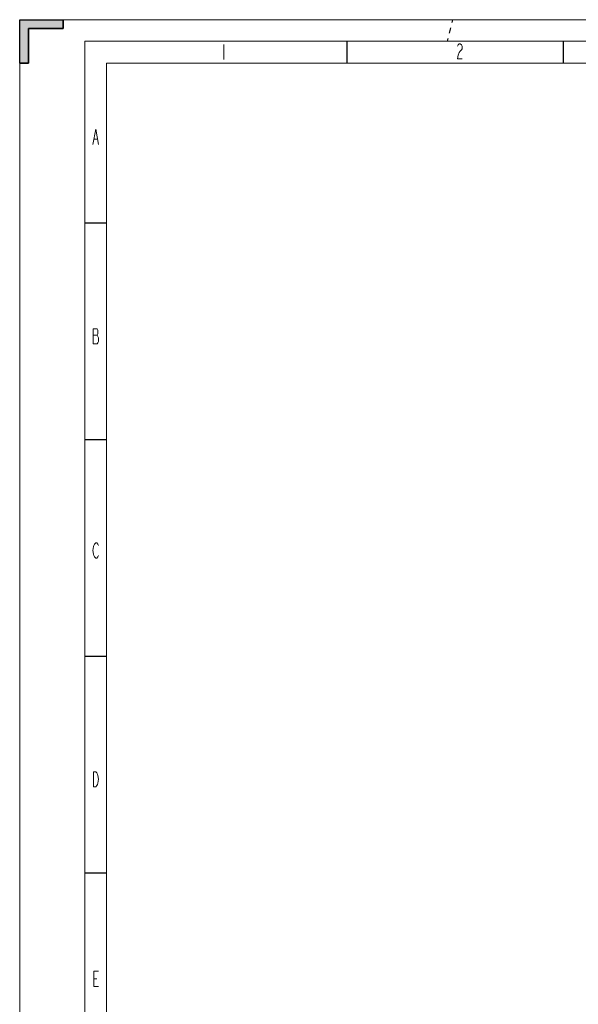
# Model space of a CAD drawing. Header units: millimetres. Extents: x 0 to 839, y 1 to 594.
# Tile 5 of 27: x 0 to 129, y 367 to 594. Entities that reach past the tile are written whole.
import ezdxf

# ---------------------------------------------------------------- set-up
doc = ezdxf.new("R2010")
doc.units = ezdxf.units.MM
doc.header["$MEASUREMENT"] = 0
doc.layers.get('0').update_dxf_attribs({"linetype": 'CONTINUOUS'})

msp = doc.modelspace()

# ---------------------------------------------------------------- hatches: boundary and pattern name
at = {"true_color": 0x000007}
msp.add_hatch(color=0, dxfattribs=at).paths.add_polyline_path([(9.8505, 594.132), (9.8505, 592.1355), (1.8645, 592.1355), (1.8645, 584.1495), (-0.132, 584.1495), (-0.132, 594.132)])

# ---------------------------------------------------------------- linework, layer by layer
at = {"color": 0, "linetype": 'Continuous', "lineweight": -2, "true_color": 0x000007}
msp.add_lwpolyline([(9.8505, 594.132), (9.8505, 592.1355), (1.8645, 592.1355), (1.8645, 584.1495), (-0.132, 584.1495), (-0.132, 594.132)], close=True, dxfattribs=at)
at = {"color": 0, "linetype": 'Continuous', "lineweight": 15, "true_color": 0x000007}
for points in [[(-0.132, 1.452), (-0.132, 594.132), (-0.132, 594.132)], [(-0.132, 594.132), (839.025, 594.132), (839.025, 594.132)], [(46.8765, 588.456), (46.8765, 584.958), (46.8765, 584.958)], [(100.7325, 588.027), (100.848, 588.324), (101.112, 588.6045), (101.376, 588.6045), (101.64, 588.324), (101.772, 588.027), (101.772, 587.4495), (101.64, 587.1525), (101.376, 586.872), (101.112, 586.575), (100.848, 585.9975), (100.7325, 585.123), (101.772, 585.123)], [(19.833, 11.418), (19.833, 584.133), (19.833, 584.133)], [(19.833, 584.133), (829.059, 584.133), (829.059, 584.133)], [(16.7145, 565.4055), (17.3745, 568.9035), (18.018, 565.4055)], [(16.9785, 566.577), (17.754, 566.577), (17.754, 566.577)], [(16.83, 521.4825), (17.7375, 521.4825), (17.7375, 521.4825)], [(18.018, 470.712), (17.886, 470.4315), (17.6385, 470.1345), (17.3745, 470.1345), (17.1105, 470.4315), (16.9785, 470.712), (16.8465, 471.009), (16.7145, 471.8835), (16.8465, 472.758), (16.9785, 473.0385), (17.1105, 473.3355), (17.3745, 473.6325), (17.6385, 473.6325), (17.886, 473.3355), (18.018, 473.0385)], [(18.018, 371.4645), (16.9785, 371.4645), (16.9785, 374.946), (18.018, 374.946)], [(16.9785, 373.197), (17.6385, 373.197), (17.6385, 373.197)]]:
    msp.add_lwpolyline(points, dxfattribs=at)
at = {"color": 0, "linetype": 'Continuous', "lineweight": 30, "true_color": 0x000007}
for points in [[(1.8645, 584.1495), (1.8645, 592.1355), (1.8645, 592.1355)], [(1.8645, 592.1355), (9.8505, 592.1355), (9.8505, 592.1355)], [(9.8505, 592.1355), (9.8505, 594.132), (9.8505, 594.132)], [(98.901, 591.0135), (99.198, 592.2675)], [(99.495, 593.505), (99.66, 594.132)], [(98.439, 589.149), (98.5875, 589.776)], [(75.207, 589.149), (75.207, 584.1495), (75.207, 584.1495)], [(125.103, 589.149), (125.103, 584.1495), (125.103, 584.1495)], [(-0.132, 584.1495), (1.8645, 584.1495), (1.8645, 584.1495)], [(19.833, 547.239), (14.85, 547.239), (14.85, 547.239)], [(19.833, 497.343), (14.85, 497.343), (14.85, 497.343)], [(19.833, 447.4635), (14.85, 447.4635), (14.85, 447.4635)], [(19.833, 397.5675), (14.85, 397.5675), (14.85, 397.5675)]]:
    msp.add_lwpolyline(points, dxfattribs=at)
at = {"color": 0, "linetype": 'Continuous', "lineweight": 5, "true_color": 0x000007}
for points in [[(14.85, 6.435), (14.85, 589.149), (14.85, 589.149)], [(14.85, 589.149), (834.042, 589.149), (834.042, 589.149)]]:
    msp.add_lwpolyline(points, dxfattribs=at)
at = {"color": 0, "linetype": 'Continuous', "lineweight": 15, "true_color": 0x000007}
for points in [[(16.83, 522.9345), (16.83, 519.4365), (17.7375, 519.4365), (17.8695, 519.7335), (18.0015, 520.014), (18.0015, 520.8885), (17.8695, 521.1855), (17.7375, 521.4825), (17.8695, 521.763), (17.8695, 522.6375), (17.7375, 522.9345)], [(16.863, 420.915), (17.391, 420.915), (17.6385, 420.6345), (17.7705, 420.3375), (17.9025, 420.0405), (18.0345, 419.166), (17.9025, 418.2915), (17.7705, 418.011), (17.6385, 417.714), (17.391, 417.4335), (16.863, 417.4335)]]:
    msp.add_lwpolyline(points, close=True, dxfattribs=at)

doc.saveas('drawing.dxf')
